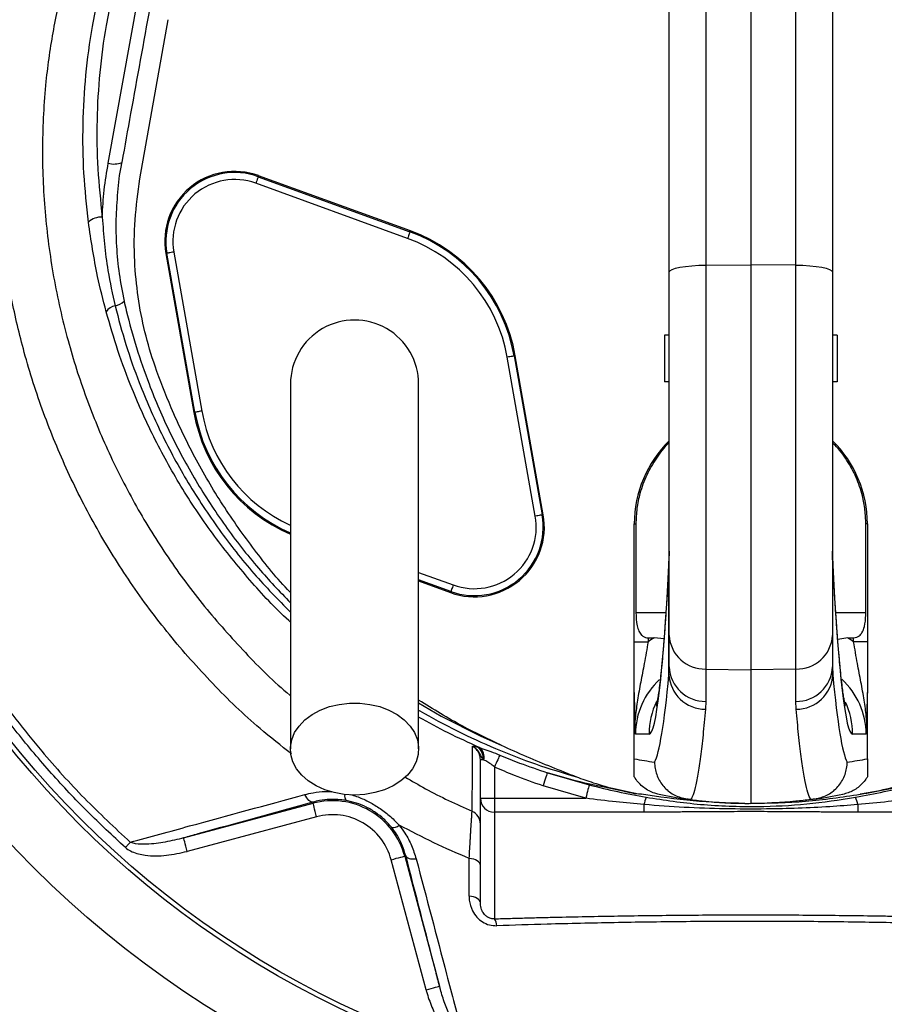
# Model space of a CAD drawing. Header units: millimetres. Extents: x 11 to 919, y 10 to 1899.
# Tile 16 of 23: x 243 to 428, y 1252 to 1463. Entities that reach past the tile are written whole.
import ezdxf

# ---------------------------------------------------------------- set-up
doc = ezdxf.new("R2010")
doc.units = ezdxf.units.MM

msp = doc.modelspace()

# ---------------------------------------------------------------- linework, layer by layer
at = {"color": 7, "linetype": 'Continuous', "lineweight": 25}
for p, q in [((399.71, 1581.19), (399.71, 1410.21)), ((390.07, 1519.33), (390.07, 1410.18)), ((409.35, 1410.18), (409.35, 1519.33)), ((382.21, 1408.67), (382.21, 1513.85)), ((417.21, 1513.85), (417.21, 1408.67)), ((261.88, 1432.07), (268.93, 1471.13)), ((268.69, 1428.71), (274.71, 1462.85)), ((294.05, 1429.16), (294.13, 1429.38)), ((294.05, 1429.16), (326.6, 1417.31)), ((326.68, 1417.54), (294.13, 1429.38)), ((326.09, 1415.9), (293.53, 1427.75)), ((326.6, 1417.31), (326.68, 1417.54)), ((274.46, 1412.72), (274.23, 1412.68)), ((274.23, 1412.68), (280.24, 1378.57)), ((280.47, 1378.61), (274.46, 1412.72)), ((275.94, 1412.98), (281.95, 1378.87)), ((390.07, 1410.18), (399.71, 1410.21)), ((390.07, 1410.18), (390.07, 1323.5)), ((399.71, 1410.21), (399.71, 1323.35)), ((409.35, 1410.18), (399.71, 1410.21)), ((409.35, 1323.5), (409.35, 1410.18)), ((382.21, 1330.68), (382.21, 1408.67)), ((417.21, 1408.67), (417.21, 1330.68)), ((381.21, 1395.15), (381.21, 1385.15)), ((382.21, 1395.15), (381.21, 1395.15)), ((418.21, 1395.15), (417.21, 1395.15)), ((418.21, 1395.15), (418.21, 1385.15)), ((348.95, 1390.68), (349.18, 1390.72)), ((348.95, 1390.68), (354.96, 1356.57)), ((355.19, 1356.61), (349.18, 1390.72)), ((353.48, 1356.31), (347.47, 1390.42)), ((382.21, 1385.15), (381.21, 1385.15)), ((418.21, 1385.15), (417.21, 1385.15)), ((280.47, 1378.61), (280.24, 1378.57)), ((354.96, 1356.57), (355.19, 1356.61)), ((374.71, 1354.64), (375.05, 1354.64)), ((374.71, 1329.35), (374.71, 1354.64)), ((375.05, 1354.64), (375.05, 1335.65)), ((424.71, 1354.64), (424.37, 1354.64)), ((424.37, 1335.65), (424.37, 1354.64)), ((424.71, 1354.64), (424.71, 1329.35)), ((382.2, 1348.76), (382.15, 1346.66)), ((382.14, 1322.29), (382.14, 1345.81)), ((417.28, 1322.29), (417.28, 1345.81)), ((328.46, 1342.4), (335.29, 1339.91)), ((335.37, 1340.13), (335.29, 1339.91)), ((374.71, 1329.35), (377.66, 1329.35)), ((377.66, 1330.2), (377.66, 1329.35)), ((381.09, 1329.96), (378.94, 1330.16)), ((382.21, 1323.94), (382.21, 1330.68)), ((417.21, 1330.68), (417.21, 1323.94)), ((420.48, 1330.16), (418.34, 1329.86)), ((421.76, 1329.35), (421.76, 1330.2)), ((424.71, 1329.35), (421.76, 1329.35)), ((382.14, 1322.29), (382.21, 1323.94)), ((390.07, 1323.5), (399.71, 1323.35)), ((390.07, 1323.5), (390.07, 1316.57)), ((409.35, 1323.5), (399.71, 1323.35)), ((399.71, 1323.35), (399.71, 1294.65)), ((409.35, 1316.57), (409.35, 1323.5)), ((417.21, 1323.94), (417.28, 1322.29)), ((374.71, 1304.23), (374.71, 1318.33)), ((390.07, 1316.57), (389.99, 1314.86)), ((409.42, 1314.86), (409.35, 1316.57)), ((424.71, 1304.23), (424.71, 1318.33)), ((377.88, 1309.54), (374.98, 1309.49)), ((424.44, 1309.49), (421.54, 1309.54)), ((341.05, 1306.78), (341.47, 1306.67)), ((341.71, 1295.75), (341.71, 1304.08)), ((341.71, 1304.08), (342.26, 1304.08)), ((342.47, 1303.97), (342.26, 1304.08)), ((344.71, 1302.49), (344.71, 1295.75)), ((356.06, 1301.25), (365.03, 1298.63)), ((364.3, 1295.75), (355.13, 1298.43)), ((341.71, 1295.75), (344.71, 1295.75)), ((341.71, 1273.32), (341.71, 1295.75)), ((344.71, 1295.75), (344.71, 1292.78)), ((344.71, 1295.75), (364.3, 1295.75)), ((423.22, 1296.63), (423.17, 1296.62)), ((278.05, 1287.26), (305.8, 1294.7)), ((305.74, 1294.93), (305.8, 1294.7)), ((376.79, 1294.4), (376.79, 1292.78)), ((396.22, 1294.71), (399.71, 1294.65)), ((398.43, 1294.65), (399.36, 1294.65)), ((403.2, 1294.71), (399.71, 1294.65)), ((422.63, 1294.4), (422.63, 1292.78)), ((306.58, 1291.8), (278.82, 1284.36)), ((376.79, 1292.78), (344.71, 1292.78)), ((344.71, 1292.78), (344.71, 1269.89)), ((454.71, 1292.78), (422.63, 1292.78)), ((325.7, 1283.41), (325.46, 1283.35)), ((325.46, 1283.35), (332.95, 1255.42)), ((330.05, 1254.64), (322.57, 1282.57))]:
    msp.add_line(p, q, dxfattribs=at)
at = {"color": 1, "linetype": 'Continuous', "lineweight": 25}
for p, q in [((382.14, 1345.81), (382.15, 1346.65)), ((417.27, 1346.67), (417.28, 1345.81)), ((328.46, 1344.24), (335.88, 1341.54)), ((335.37, 1340.13), (328.46, 1342.65)), ((375.05, 1335.65), (381.5, 1335.65)), ((417.92, 1335.65), (424.37, 1335.65))]:
    msp.add_line(p, q, dxfattribs=at)
at = {"color": 7, "linetype": 'Continuous', "lineweight": 25, "flags": 128}
for points in [[(294.05, 1429.16), (294.04, 1429.13), (294.01, 1429.05), (293.96, 1428.92), (293.89, 1428.74), (293.82, 1428.53), (293.73, 1428.29), (293.63, 1428.02), (293.53, 1427.75)], [(326.6, 1417.31), (326.59, 1417.28), (326.56, 1417.2), (326.51, 1417.07), (326.45, 1416.89), (326.37, 1416.68), (326.28, 1416.44), (326.19, 1416.18), (326.09, 1415.9)], [(275.94, 1412.98), (275.65, 1412.93), (275.38, 1412.89), (275.12, 1412.84), (274.9, 1412.8), (274.72, 1412.77), (274.58, 1412.75), (274.49, 1412.73), (274.46, 1412.72)], [(382.21, 1408.67), (382.36, 1408.96), (382.8, 1409.24), (383.53, 1409.5), (384.5, 1409.72), (385.69, 1409.91), (387.05, 1410.05), (388.53, 1410.14), (390.07, 1410.18)], [(409.35, 1410.18), (410.89, 1410.14), (412.37, 1410.05), (413.73, 1409.91), (414.92, 1409.72), (415.89, 1409.5), (416.61, 1409.24), (417.06, 1408.96), (417.21, 1408.67)], [(348.95, 1390.68), (348.91, 1390.68), (348.83, 1390.66), (348.69, 1390.64), (348.5, 1390.6), (348.28, 1390.57), (348.03, 1390.52), (347.75, 1390.47), (347.47, 1390.42)], [(281.95, 1378.87), (281.67, 1378.82), (281.39, 1378.77), (281.14, 1378.73), (280.92, 1378.69), (280.73, 1378.65), (280.59, 1378.63), (280.51, 1378.62), (280.47, 1378.61)], [(354.96, 1356.57), (354.93, 1356.56), (354.84, 1356.55), (354.7, 1356.52), (354.52, 1356.49), (354.3, 1356.45), (354.04, 1356.41), (353.77, 1356.36), (353.48, 1356.31)], [(335.88, 1341.54), (335.79, 1341.27), (335.69, 1341.01), (335.6, 1340.76), (335.52, 1340.55), (335.46, 1340.38), (335.41, 1340.24), (335.38, 1340.16), (335.37, 1340.13)], [(314.71, 1296.46), (312.5, 1296.59), (310.36, 1296.97), (308.32, 1297.6), (306.45, 1298.44), (304.79, 1299.5), (303.39, 1300.73), (302.29, 1302.11), (301.5, 1303.59), (301.06, 1305.15), (300.97, 1306.74), (301.24, 1308.31), (301.85, 1309.84), (302.8, 1311.27), (304.06, 1312.58), (305.59, 1313.73), (307.36, 1314.68), (309.32, 1315.42), (311.42, 1315.92), (313.6, 1316.18), (315.82, 1316.18), (318, 1315.92), (320.1, 1315.42), (322.06, 1314.68), (323.83, 1313.73), (325.36, 1312.58), (326.62, 1311.27), (327.57, 1309.84), (328.18, 1308.31), (328.45, 1306.74), (328.36, 1305.15), (327.92, 1303.59), (327.13, 1302.11), (326.03, 1300.73), (324.63, 1299.5), (322.97, 1298.44), (321.1, 1297.6), (319.06, 1296.97), (316.91, 1296.59), (314.71, 1296.46)], [(345.87, 1305.03), (345.79, 1304.86), (345.68, 1304.63), (345.56, 1304.35), (345.41, 1304.03), (345.25, 1303.68), (345.08, 1303.3), (344.89, 1302.9), (344.71, 1302.49)], [(356.06, 1301.25), (356.02, 1301.13), (355.95, 1300.93), (355.86, 1300.65), (355.74, 1300.29), (355.61, 1299.88), (355.46, 1299.43), (355.29, 1298.94), (355.13, 1298.43)], [(365.03, 1298.63), (365, 1298.51), (364.95, 1298.3), (364.87, 1298.01), (364.78, 1297.65), (364.67, 1297.23), (364.56, 1296.77), (364.43, 1296.27), (364.3, 1295.75)], [(305.74, 1294.93), (305.54, 1294.92), (305.33, 1294.98), (305.11, 1295.11), (304.89, 1295.29), (304.67, 1295.54), (304.46, 1295.83), (304.25, 1296.18), (304.07, 1296.56)], [(306.58, 1291.8), (306.43, 1292.36), (306.29, 1292.9), (306.15, 1293.4), (306.04, 1293.83), (305.94, 1294.19), (305.87, 1294.46), (305.82, 1294.63), (305.8, 1294.7)], [(278.82, 1284.36), (278.67, 1284.92), (278.53, 1285.46), (278.4, 1285.96), (278.28, 1286.39), (278.18, 1286.76), (278.11, 1287.03), (278.06, 1287.2), (278.05, 1287.26)], [(265.56, 1285.18), (265.7, 1285.33), (265.84, 1285.48), (265.97, 1285.63), (266.1, 1285.78), (266.23, 1285.92), (266.36, 1286.06), (266.48, 1286.2), (266.6, 1286.33)], [(322.57, 1282.57), (323.13, 1282.72), (323.66, 1282.87), (324.16, 1283), (324.6, 1283.12), (324.96, 1283.21), (325.23, 1283.29), (325.4, 1283.33), (325.46, 1283.35)], [(325.7, 1283.41), (325.79, 1283.24), (325.94, 1283.09), (326.16, 1282.96), (326.43, 1282.86), (326.74, 1282.79), (327.1, 1282.76), (327.5, 1282.75), (327.92, 1282.78)], [(341.71, 1281.4), (341.67, 1281.65), (341.53, 1281.9), (341.32, 1282.13), (341.03, 1282.34), (340.67, 1282.52), (340.26, 1282.67), (339.79, 1282.78), (339.3, 1282.85)], [(341.71, 1273.32), (341.66, 1273.58), (341.53, 1273.82), (341.32, 1274.06), (341.02, 1274.27), (340.66, 1274.45), (340.24, 1274.6), (339.77, 1274.71), (339.27, 1274.78)], [(330.05, 1254.64), (330.61, 1254.79), (331.15, 1254.94), (331.64, 1255.07), (332.08, 1255.19), (332.44, 1255.28), (332.71, 1255.36), (332.88, 1255.4), (332.95, 1255.42)]]:
    msp.add_lwpolyline(points, dxfattribs=at)
at = {"color": 1, "linetype": 'Continuous', "lineweight": 25, "flags": 128}
msp.add_lwpolyline([(328.46, 1316.24), (333.32, 1313.37), (341.83, 1309.07), (346.12, 1307.16), (346.12, 1307.16), (346.12, 1307.16)], dxfattribs=at)
at = {"color": 7, "linetype": 'Continuous', "lineweight": 25}
for radius in [258.01, 217.51, 204, 203]:
    msp.add_circle((399.71, 1434.65), radius, dxfattribs=at)
for centre, radius, start, end in [((263.12, 1436.08), 4.2, 252.7412, 293.3949), ((289, 1415.29), 15, 70, 190), ((289, 1415.29), 14.76, 70, 190), ((289, 1415.29), 13.26, 70, 190), ((260.46, 1416.28), 4.22, 88.1465, 132.2382), ((314.71, 1384.65), 33.26, 10, 70), ((314.71, 1384.65), 34.76, 10, 70), ((314.71, 1384.65), 35, 10, 70), ((263.84, 1398.58), 2.89, 99.8924, 146.4102), ((262.81, 1404.73), 3.34, 279.2301, 317.4532), ((314.71, 1384.65), 13.75, 0, 180.042), ((314.71, 1384.65), 35, 190, 246.8454), ((399.71, 1354.64), 25, 134.427, 180), ((399.71, 1354.64), 25, 360, 45.573), ((340.42, 1354), 15, 250, 10), ((340.42, 1354), 14.76, 250, 10), ((340.42, 1354), 13.26, 250, 10), ((389.8, 1331.1), 7.61, 183.19, 271.9985), ((409.61, 1331.1), 7.61, 268.0015, 356.81), ((389.9, 1324.26), 7.7, 182.3569, 271.2769), ((409.52, 1324.26), 7.7, 268.7231, 357.6431), ((389.97, 1322.71), 7.84, 183.0608, 270.1554), ((409.45, 1322.71), 7.84, 269.8446, 356.9392), ((339.49, 1304.46), 2.8, 352.1795, 55.9831), ((339.82, 1304.52), 2.71, 348.1796, 52.4466), ((391.71, 1394.65), 92, 259.348, 262.0914), ((407.7, 1394.65), 92, 277.9086, 280.652), ((344.69, 1295.77), 2.99, 180.2816, 270.2785), ((382.86, 1293.42), 6.15, 155.4644, 170.8143), ((399.71, 1394.65), 100, 258.6414, 262.0983), ((399.71, 1394.65), 100, 277.9017, 281.3586), ((416.56, 1293.42), 6.15, 9.1857, 24.5356), ((309.96, 1279.19), 16.05, 15, 105), ((309.96, 1279.19), 13.05, 15, 105), ((338.71, 1290.21), 3, 0.0165, 66.2888), ((322.94, 1291.38), 1.92, 261.8751, 313.5603), ((342.54, 1268.34), 2.66, 1.4482, 35.5795)]:
    msp.add_arc(centre, radius, start, end, dxfattribs=at)
at = {"color": 1, "linetype": 'Continuous', "lineweight": 25}
for centre, radius, start, end in [((314.71, 1384.65), 34.76, 190, 246.5906), ((314.71, 1384.65), 33.26, 190, 245.4651), ((393.89, 1309.54), 16.01, 154.1364, 180.0022), ((405.53, 1309.54), 16.01, 359.9976, 25.4089), ((314.25, 1296.28), 1.67, 169.6615, 217.2715)]:
    msp.add_arc(centre, radius, start, end, dxfattribs=at)
at = {"color": 7, "linetype": 'Continuous', "lineweight": 25}
for centre, major_axis, ratio, start_param, end_param in [((377.88, 1505.65), (0, 196.1), 0.0375, 3.142247, 3.759563), ((421.54, 1505.65), (0, 196.1), 0.0375, 2.523622, 3.140938), ((858.03, 1335.65), (572.9, 0), 0.017455, 3.717878, 3.721986), ((391.15, 1309.49), (24.03, 0.32), 0.998643, 2.090548, 2.153928), ((-58.61, 1335.65), (572.9, 0), 0.017455, 5.702792, 5.7069), ((408.26, 1309.49), (24.03, -0.32), 0.998643, 0.987665, 1.051045), ((391.01, 1309.49), (16.04, 0.22), 0.997617, 2.301942, 3.127745), ((378.36, 1574.65), (0, 271.77), 0.0375, 3.210266, 3.521786), ((421.06, 1574.65), (0, 271.77), 0.0375, 2.761399, 3.072919), ((408.4, 1309.49), (16.04, -0.22), 0.997617, 0.013848, 0.844108)]:
    msp.add_ellipse(centre, major_axis=major_axis, ratio=ratio, start_param=start_param, end_param=end_param, dxfattribs=at)
for points, knots in [([(399.4, 1897.09), (378.93, 1894.97), (358.56, 1891.48), (328.36, 1884.18), (318.36, 1881.4), (298.51, 1875.16), (288.68, 1871.68), (259.74, 1860.22), (241.1, 1851.19), (205.4, 1830.59), (188.34, 1819.02), (156.04, 1793.46), (140.78, 1779.47), (112.4, 1749.33), (99.27, 1733.19), (75.56, 1699.16), (64.96, 1681.28), (46.51, 1644.27), (38.67, 1625.15), (25.87, 1586.03), (20.9, 1566.01), (13.9, 1525.34), (11.87, 1504.69), (11.25, 1478.69), (11.22, 1473.48), (11.37, 1463.06), (11.57, 1457.87), (12.47, 1442.35), (13.52, 1432.08), (17.94, 1401.55), (22.6, 1381.59), (41.39, 1323.5), (60.33, 1287.16), (97.53, 1238.34), (111.37, 1223.04), (141.49, 1194.92), (157.79, 1182.13), (175.05, 1170.84)], [0, 0, 0, 0, 0.0625, 0.0625, 0.09375, 0.09375, 0.125, 0.125, 0.1875, 0.1875, 0.25, 0.25, 0.3125, 0.3125, 0.375, 0.375, 0.4375, 0.4375, 0.5, 0.5, 0.5625, 0.5625, 0.625, 0.625, 0.640625, 0.640625, 0.65625, 0.65625, 0.6875, 0.6875, 0.75, 0.75, 0.875, 0.875, 0.9375, 0.9375, 1, 1, 1, 1]), ([(399.45, 1896.57), (391.35, 1895.6), (376.73, 1893.87), (355.77, 1890.05), (336.52, 1885.77), (317.46, 1880.64), (298.66, 1874.69), (281.21, 1868.29), (265.08, 1861.59), (250.25, 1854.74), (235.69, 1847.32), (221.42, 1839.34), (207.47, 1830.83), (193.86, 1821.78), (180.62, 1812.21), (167.75, 1802.14), (153.46, 1790.03), (138.02, 1775.64), (121.74, 1758.7), (106.43, 1740.9), (92.14, 1722.29), (78.92, 1702.94), (66.79, 1682.88), (55.79, 1662.19), (45.94, 1640.92), (37.29, 1619.14), (29.86, 1596.91), (23.67, 1574.3), (19.15, 1553.32), (15.98, 1534.09), (13.66, 1515.23), (12.09, 1494.78), (11.56, 1472.8), (12.26, 1451.46), (14.15, 1430.84), (17.09, 1410.99), (21.11, 1391.34), (26.22, 1371.95), (32.4, 1352.86), (39.6, 1334.18), (47.81, 1315.97), (57, 1298.27), (67.15, 1281.11), (78.25, 1264.54), (90.24, 1248.62), (102.9, 1233.58), (116.17, 1219.45), (129.96, 1206.22), (144.45, 1193.74), (159.52, 1181.98), (170.07, 1174.84), (175.34, 1171.28)], [0, 0, 0, 0, 0.024767, 0.044709, 0.06468, 0.084659, 0.104626, 0.124565, 0.141104, 0.15765, 0.174189, 0.190729, 0.207274, 0.223813, 0.240353, 0.256899, 0.273438, 0.297207, 0.320995, 0.344764, 0.368476, 0.392207, 0.415919, 0.439631, 0.46336, 0.487071, 0.510784, 0.534514, 0.558227, 0.575955, 0.593683, 0.615937, 0.638205, 0.660453, 0.680747, 0.701057, 0.721351, 0.741645, 0.761954, 0.782248, 0.80242, 0.822607, 0.842779, 0.862951, 0.883137, 0.903309, 0.922621, 0.941974, 0.961339, 0.98069, 1, 1, 1, 1]), ([(366.75, 1114.97), (360.71, 1115.17), (348.6, 1115.56), (330.5, 1117.32), (312.5, 1119.93), (294.67, 1123.45), (276.42, 1128.03), (257.8, 1133.8), (238.9, 1140.85), (220.39, 1148.95), (202.36, 1158.06), (184.89, 1168.14), (168.01, 1179.18), (151.78, 1191.19), (136.22, 1204.14), (121.39, 1217.97), (107.34, 1232.6), (94.15, 1247.96), (81.87, 1264), (70.53, 1280.72), (60.16, 1298.07), (50.76, 1316.01), (42.38, 1334.44), (35.05, 1353.28), (28.81, 1372.44), (23.71, 1391.89), (19.74, 1411.59), (16.84, 1431.51), (15.04, 1451.57), (14.3, 1471.66), (14.63, 1491.88), (16.02, 1512.2), (18.4, 1532.6), (21.78, 1552.88), (26.13, 1572.98), (31.44, 1592.82), (38.03, 1613.33), (46.08, 1634.45), (55.74, 1656.06), (66.62, 1677.12), (78.64, 1697.56), (91.77, 1717.25), (105.96, 1736.15), (121.21, 1754.18), (137.47, 1771.36), (154.69, 1787.63), (172.78, 1802.91), (191.67, 1817.15), (211.23, 1830.22), (231.4, 1842.11), (252.11, 1852.82), (272.91, 1862.16), (293.69, 1870.19), (314.37, 1877), (335.39, 1882.8), (356.66, 1887.57), (378.11, 1891.4), (392.51, 1893.1), (399.71, 1893.95)], [0, 0, 0, 0, 0.015344, 0.030717, 0.046101, 0.061474, 0.076817, 0.093822, 0.11088, 0.127964, 0.145049, 0.162107, 0.179112, 0.19618, 0.213301, 0.230451, 0.247601, 0.264725, 0.281794, 0.298835, 0.31593, 0.333053, 0.350177, 0.367273, 0.384315, 0.401262, 0.418258, 0.435282, 0.452311, 0.469316, 0.486269, 0.503595, 0.520961, 0.538349, 0.555737, 0.573103, 0.590429, 0.610383, 0.630401, 0.65045, 0.6705, 0.690517, 0.710471, 0.730408, 0.750408, 0.77044, 0.790471, 0.81047, 0.830407, 0.850115, 0.869838, 0.889546, 0.907917, 0.926329, 0.944765, 0.963204, 0.981624, 1, 1, 1, 1]), ([(390.26, 1127.36), (383.67, 1126.94), (370.51, 1126.11), (350.75, 1126.33), (331.08, 1127.61), (311.52, 1130.06), (292.11, 1133.65), (272.89, 1138.39), (253.88, 1144.27), (234.86, 1151.39), (215.89, 1159.78), (197.1, 1169.47), (178.87, 1180.31), (161.31, 1192.26), (144.49, 1205.29), (129.11, 1218.77), (115.12, 1232.52), (102.45, 1246.37), (90.56, 1260.85), (79.49, 1275.91), (69.33, 1291.42), (60.09, 1307.33), (51.74, 1323.59), (44.25, 1340.29), (37.59, 1357.49), (31.79, 1375.18), (26.88, 1393.34), (22.93, 1411.8), (19.96, 1430.52), (17.99, 1449.48), (17.04, 1468.61), (17.12, 1488.53), (18.18, 1509.14), (20.37, 1530.34), (23.62, 1551.36), (27.94, 1572.15), (33.31, 1592.69), (39.72, 1612.93), (47.17, 1632.83), (55.78, 1652.68), (65.59, 1672.4), (76.63, 1691.89), (88.7, 1710.78), (101.78, 1729.01), (115.83, 1746.51), (130.56, 1762.96), (145.86, 1778.37), (161.65, 1792.72), (178.13, 1806.24), (195.26, 1818.88), (213.02, 1830.64), (231.38, 1841.5), (250.29, 1851.43), (270.04, 1860.55), (290.62, 1868.78), (311.96, 1876), (333.62, 1882.15), (355.49, 1887.21), (377.52, 1891.26), (392.32, 1893.04), (399.71, 1893.93)], [0, 0, 0, 0, 0.016615, 0.033169, 0.049689, 0.066203, 0.08274, 0.099329, 0.115998, 0.132758, 0.150404, 0.168121, 0.185887, 0.203686, 0.221503, 0.239323, 0.255064, 0.270782, 0.286466, 0.302105, 0.317705, 0.333004, 0.348298, 0.3636, 0.378925, 0.394602, 0.410328, 0.426113, 0.441967, 0.4579, 0.473926, 0.490013, 0.507879, 0.525699, 0.543481, 0.561236, 0.578977, 0.596719, 0.614481, 0.632279, 0.650967, 0.669688, 0.68843, 0.707181, 0.725932, 0.744671, 0.762535, 0.780367, 0.798171, 0.815963, 0.83376, 0.851579, 0.869432, 0.88733, 0.906138, 0.925006, 0.943834, 0.962602, 0.981321, 1, 1, 1, 1]), ([(257.62, 1419.41), (257.25, 1422.9), (256.51, 1429.89), (256.37, 1440.44), (256.96, 1450.97), (258.43, 1462), (260.98, 1473.44), (264.68, 1485.2), (269.24, 1496.68), (273.89, 1506.49), (279.1, 1516.26), (284.89, 1525.98), (289.94, 1533.09), (292.47, 1536.64)], [0, 0, 0, 0, 0.084242, 0.168702, 0.253149, 0.337371, 0.435494, 0.533908, 0.632445, 0.730738, 0.792862, 0.896433, 1, 1, 1, 1]), ([(294.83, 1535.59), (293.2, 1533.34), (289.95, 1528.82), (285.43, 1521.79), (281.18, 1514.58), (276.66, 1506.12), (272.03, 1496.36), (267.53, 1485.15), (263.88, 1473.56), (261.38, 1462.28), (259.94, 1451.5), (259.35, 1441.23), (259.49, 1430.87), (260.22, 1423.96), (260.59, 1420.5)], [0, 0, 0, 0, 0.067317, 0.134635, 0.202407, 0.27018, 0.367566, 0.464934, 0.564271, 0.66359, 0.746802, 0.830016, 0.915007, 1, 1, 1, 1]), ([(271.85, 1471.29), (271.51, 1469.39), (269.78, 1459.87), (267.42, 1446.85), (265.42, 1435.73), (264.79, 1432.23)], [0, 0, 0, 0, 0.146241, 0.731194, 1, 1, 1, 1]), ([(260.59, 1420.5), (260.7, 1422.44), (260.91, 1426.32), (261.55, 1430.15), (261.88, 1432.07)], [0, 0, 0, 0, 0.498663, 1, 1, 1, 1]), ([(264.67, 1431.55), (264.67, 1431.55), (264.18, 1429.61), (263.86, 1425.83), (263.44, 1420.02), (263.58, 1414.17), (264.14, 1408.3), (264.9, 1404.41), (265.28, 1402.46)], [0, 0, 0, 0, 0.000002, 0.197863, 0.396071, 0.594281, 0.797136, 1, 1, 1, 1]), ([(264.79, 1432.23), (264.73, 1432.01), (264.67, 1431.79), (264.67, 1431.55), (264.67, 1431.55)], [0, 0, 0, 0, 0.999917, 1, 1, 1, 1]), ([(300.96, 1339.95), (300.92, 1339.99), (298.11, 1342.81), (293.18, 1349.05), (286.3, 1358.65), (280.33, 1368.87), (275.56, 1378.85), (272.02, 1387.85), (269.63, 1395.81), (268.18, 1403.36), (267.41, 1411.42), (267.43, 1419.92), (268.27, 1425.78), (268.69, 1428.71)], [0, 0, 0, 0, 0.001654, 0.122264, 0.243305, 0.364347, 0.484958, 0.582576, 0.661098, 0.739803, 0.818326, 0.909163, 1, 1, 1, 1]), ([(260.59, 1420.5), (260.89, 1416.65), (261.38, 1410.23), (262.79, 1403.94), (263.35, 1401.43)], [0, 0, 0, 0, 0.599444, 1, 1, 1, 1]), ([(261.44, 1400.18), (260.79, 1402.7), (259.17, 1409.04), (258.2, 1415.51), (257.62, 1419.41)], [0, 0, 0, 0, 0.39825, 1, 1, 1, 1]), ([(265.28, 1402.46), (265.42, 1401.79), (265.57, 1401.12), (265.75, 1400.42), (265.75, 1400.42)], [0, 0, 0, 0, 0.999972, 1, 1, 1, 1]), ([(265.56, 1285.18), (262.82, 1287.73), (257.32, 1292.83), (249.6, 1301.08), (242.29, 1309.76), (235.15, 1319.31), (228.3, 1329.74), (221.84, 1341.11), (216.09, 1352.95), (210.97, 1365.61), (206.52, 1379.01), (204.32, 1388.46), (203.21, 1393.19)], [0, 0, 0, 0, 0.088677, 0.177354, 0.267166, 0.356979, 0.459493, 0.562007, 0.666289, 0.770572, 0.884985, 1, 1, 1, 1]), ([(204.71, 1393.51), (205.8, 1388.82), (207.99, 1379.44), (212.39, 1366.18), (217.45, 1353.68), (223.13, 1341.96), (229.56, 1330.63), (235.94, 1320.91), (242.01, 1312.69), (248.58, 1304.59), (256.63, 1295.64), (263.28, 1289.44), (266.6, 1286.33)], [0, 0, 0, 0, 0.114719, 0.229438, 0.332727, 0.436237, 0.539746, 0.643035, 0.713194, 0.783353, 0.891677, 1, 1, 1, 1]), ([(300.96, 1384.65), (300.96, 1384.45), (300.96, 1384.03), (300.96, 1383.3), (300.96, 1382.35), (300.96, 1381.12), (300.96, 1379.55), (300.96, 1377.61), (300.96, 1375.02), (300.96, 1371.4), (300.96, 1366.57), (300.96, 1360.47), (300.96, 1353.36), (300.96, 1345.33), (300.96, 1336.49), (300.96, 1326.96), (300.96, 1316.84), (300.96, 1309.88), (300.96, 1306.34)], [0, 0, 0, 0, 0.045521, 0.094717, 0.147611, 0.204276, 0.251456, 0.300858, 0.352419, 0.406213, 0.470225, 0.53729, 0.607172, 0.679907, 0.755587, 0.834151, 0.915609, 1, 1, 1, 1]), ([(328.46, 1306.34), (328.46, 1309.68), (328.46, 1316.31), (328.46, 1326.06), (328.46, 1335.45), (328.46, 1344.36), (328.46, 1352.65), (328.46, 1360.17), (328.46, 1366.5), (328.46, 1371.6), (328.46, 1375.45), (328.46, 1378.31), (328.46, 1380.63), (328.46, 1382.38), (328.46, 1383.66), (328.46, 1384.32), (328.46, 1384.65)], [0, 0, 0, 0, 0.079644, 0.158009, 0.235124, 0.311014, 0.385614, 0.459005, 0.531252, 0.593311, 0.65426, 0.7143, 0.773508, 0.85087, 0.926319, 1, 1, 1, 1]), ([(382.21, 1372.08), (382.17, 1372.04), (381.08, 1371.1), (379.38, 1368.78), (377.25, 1365.18), (375.92, 1361.5), (375.18, 1357.96), (375.09, 1355.75), (375.05, 1354.64)], [0, 0, 0, 0, 0.007655, 0.224007, 0.44039, 0.656772, 0.828385, 1, 1, 1, 1]), ([(424.37, 1354.64), (424.33, 1355.65), (424.26, 1357.67), (423.62, 1361.04), (422.4, 1364.66), (420.36, 1368.32), (418.59, 1370.8), (417.38, 1371.88), (417.21, 1372.03)], [0, 0, 0, 0, 0.157023, 0.314048, 0.531146, 0.74824, 0.965314, 1, 1, 1, 1]), ([(417.28, 1346.67), (417.27, 1346.77), (417.22, 1347.41), (417.22, 1348.15), (417.22, 1348.77)], [0, 0, 0, 0, 0.164131, 1, 1, 1, 1]), ([(382.15, 1346.65), (382.11, 1345.87), (381.99, 1343.63), (381.79, 1340.12), (381.54, 1336.24), (381.29, 1332.65), (381.04, 1329.36), (380.79, 1326.38), (380.55, 1323.74), (380.3, 1321.43), (380.07, 1319.48), (379.86, 1317.95), (379.68, 1316.83), (379.55, 1316.1), (379.45, 1315.66), (379.44, 1315.6), (379.43, 1315.58)], [0, 0, 0, 0, 0.044392, 0.127805, 0.210995, 0.293854, 0.376276, 0.458114, 0.539156, 0.619095, 0.697485, 0.773674, 0.838778, 0.898959, 0.95326, 1, 1, 1, 1]), ([(419.98, 1315.6), (419.98, 1315.59), (419.99, 1315.56), (419.94, 1315.78), (419.84, 1316.25), (419.7, 1317.06), (419.52, 1318.2), (419.32, 1319.7), (419.1, 1321.56), (418.87, 1323.78), (418.63, 1326.35), (418.38, 1329.24), (418.14, 1332.46), (417.89, 1335.99), (417.65, 1339.83), (417.44, 1343.4), (417.32, 1345.76), (417.27, 1346.65)], [0, 0, 0, 0, 0.014673, 0.06213, 0.115897, 0.175827, 0.241321, 0.311475, 0.385292, 0.461864, 0.540453, 0.620504, 0.701616, 0.783503, 0.865963, 0.948854, 1, 1, 1, 1]), ([(375.05, 1335.65), (375.08, 1334.66), (375.13, 1333.24), (375.63, 1331.65), (376.17, 1330.84), (376.78, 1330.39), (377.28, 1330.22), (377.57, 1330.2), (377.66, 1330.2)], [0, 0, 0, 0, 0.425164, 0.613978, 0.770772, 0.874046, 0.960868, 1, 1, 1, 1]), ([(421.76, 1330.2), (421.98, 1330.23), (422.43, 1330.28), (423.06, 1330.67), (423.68, 1331.41), (424.21, 1332.88), (424.36, 1334.41), (424.37, 1335.44), (424.37, 1335.65)], [0, 0, 0, 0, 0.096994, 0.193381, 0.330472, 0.548887, 0.911426, 1, 1, 1, 1]), ([(374.71, 1318.33), (374.71, 1319.21), (374.71, 1320.98), (374.71, 1323.74), (374.71, 1326.54), (374.71, 1328.41), (374.71, 1329.35)], [0, 0, 0, 0, 0.258765, 0.520529, 0.757628, 1, 1, 1, 1]), ([(377.66, 1329.35), (377.53, 1328.57), (377.28, 1327), (376.75, 1324.09), (376.07, 1320.68), (375.39, 1316.93), (375.03, 1314.23), (374.92, 1312.78), (374.9, 1312.54)], [0, 0, 0, 0, 0.132116, 0.264419, 0.502353, 0.740757, 0.95728, 1, 1, 1, 1]), ([(424.52, 1312.54), (424.5, 1312.78), (424.39, 1314.23), (424.03, 1316.93), (423.34, 1320.68), (422.67, 1324.09), (422.14, 1327), (421.89, 1328.57), (421.76, 1329.35)], [0, 0, 0, 0, 0.04272, 0.259243, 0.497647, 0.735581, 0.867884, 1, 1, 1, 1]), ([(424.71, 1329.35), (424.71, 1328.43), (424.71, 1326.56), (424.71, 1323.77), (424.71, 1321), (424.71, 1319.23), (424.71, 1318.33)], [0, 0, 0, 0, 0.236816, 0.479471, 0.737949, 1, 1, 1, 1]), ([(346.12, 1307.16), (343.37, 1308.46), (337.3, 1311.34), (331.58, 1314.89), (328.46, 1316.83)], [0, 0, 0, 0, 0.453067, 1, 1, 1, 1]), ([(374.9, 1312.54), (374.88, 1313.35), (374.83, 1314.98), (374.77, 1316.8), (374.73, 1317.97), (374.72, 1318.36), (374.72, 1318.44), (374.71, 1318.46), (374.71, 1318.46), (374.71, 1318.46), (374.71, 1318.45), (374.71, 1318.43), (374.71, 1318.39), (374.71, 1318.36), (374.71, 1318.33)], [0, 0, 0, 0, 0.380079, 0.760767, 0.91724, 0.960159, 0.967533, 0.975562, 0.978842, 0.98215, 0.984612, 0.98706, 0.991361, 1, 1, 1, 1]), ([(424.71, 1318.33), (424.71, 1318.36), (424.71, 1318.39), (424.71, 1318.43), (424.71, 1318.45), (424.71, 1318.46), (424.71, 1318.46), (424.7, 1318.46), (424.7, 1318.39), (424.68, 1318), (424.63, 1316.26), (424.57, 1314.42), (424.53, 1312.77), (424.52, 1312.54)], [0, 0, 0, 0, 0.008449, 0.011928, 0.015449, 0.017904, 0.020344, 0.024367, 0.03469, 0.075939, 0.239275, 0.891147, 1, 1, 1, 1]), ([(389.99, 1314.86), (389.81, 1312.96), (389.45, 1309.16), (388.89, 1304.57), (388.32, 1300.77), (387.74, 1297.89), (387.26, 1296.24), (386.97, 1295.66), (386.87, 1295.47)], [0, 0, 0, 0, 0.1814423, 0.3631845, 0.5449247, 0.7291046, 0.913283, 1, 1, 1, 1]), ([(412.54, 1295.47), (412.35, 1295.91), (411.96, 1296.78), (411.39, 1299.24), (410.81, 1302.55), (410.24, 1306.81), (409.78, 1311.04), (409.51, 1313.93), (409.42, 1314.86)], [0, 0, 0, 0, 0.181444, 0.363185, 0.544926, 0.729104, 0.913283, 1, 1, 1, 1]), ([(374.98, 1309.49), (374.98, 1309.5), (374.95, 1310.5), (374.92, 1311.52), (374.9, 1312.54)], [0, 0, 0, 0, 0.006842, 1, 1, 1, 1]), ([(424.52, 1312.54), (424.49, 1311.52), (424.47, 1310.5), (424.44, 1309.5), (424.44, 1309.49)], [0, 0, 0, 0, 0.993158, 1, 1, 1, 1]), ([(339.92, 1292.96), (339.93, 1293.39), (339.94, 1294.25), (339.96, 1296.08), (339.98, 1298.32), (339.99, 1301.66), (339.98, 1304.83), (339.98, 1306.89)], [0, 0, 0, 0, 0.171631, 0.343315, 0.514957, 0.686651, 1, 1, 1, 1]), ([(339.98, 1306.89), (339.98, 1306.89), (339.98, 1306.89), (340, 1306.9), (340.07, 1306.92), (340.34, 1306.93), (340.78, 1306.84), (341.05, 1306.78)], [0, 0, 0, 0, 0.005383, 0.026153, 0.109338, 0.443238, 1, 1, 1, 1]), ([(342.26, 1304.08), (342.12, 1304.34), (341.86, 1304.81), (341.45, 1305.64), (340.99, 1306.19), (340.61, 1306.51), (340.42, 1306.64), (340.25, 1306.75), (340.11, 1306.82), (340.02, 1306.87), (339.98, 1306.88), (339.98, 1306.89)], [0, 0, 0, 0, 0.274849, 0.497441, 0.744571, 0.819613, 0.878759, 0.919974, 0.971955, 0.996322, 1, 1, 1, 1]), ([(341.71, 1304.08), (341.68, 1304.43), (341.61, 1305.13), (341.09, 1306.06), (340.48, 1306.62), (340.08, 1306.83), (339.98, 1306.89)], [0, 0, 0, 0, 0.303735, 0.605657, 0.903128, 1, 1, 1, 1]), ([(341.47, 1306.67), (341.72, 1306.58), (342.5, 1306.3), (344, 1305.8), (345.24, 1305.29), (345.87, 1305.03)], [0, 0, 0, 0, 0.1802749, 0.5801021, 1, 1, 1, 1]), ([(346.12, 1307.16), (347.95, 1306.34), (353.29, 1303.93), (358.73, 1301.77), (362.32, 1300.35)], [0, 0, 0, 0, 0.341467, 1, 1, 1, 1]), ([(344.71, 1302.49), (344.39, 1302.76), (343.78, 1303.28), (342.96, 1303.7), (342.59, 1303.9), (342.47, 1303.97)], [0, 0, 0, 0, 0.423287, 0.812698, 1, 1, 1, 1]), ([(345.87, 1305.03), (347.28, 1304.45), (350.62, 1303.06), (354.06, 1301.92), (356.06, 1301.25)], [0, 0, 0, 0, 0.420026, 1, 1, 1, 1]), ([(374.71, 1300.36), (374.71, 1300.41), (374.71, 1300.65), (374.71, 1301.05), (374.71, 1301.63), (374.71, 1302.09), (374.71, 1302.47), (374.71, 1302.8), (374.71, 1303.07), (374.71, 1303.3), (374.71, 1303.49), (374.71, 1303.67), (374.71, 1303.84), (374.71, 1304), (374.71, 1304.12), (374.71, 1304.2), (374.71, 1304.23)], [0, 0, 0, 0, 0.082596, 0.412987, 0.60447, 0.732978, 0.819335, 0.877481, 0.916749, 0.943385, 0.961575, 0.97413, 0.987097, 0.992368, 0.996869, 1, 1, 1, 1]), ([(424.71, 1304.23), (424.71, 1304.19), (424.71, 1304.1), (424.71, 1303.95), (424.71, 1303.6), (424.71, 1303.17), (424.71, 1302.71), (424.71, 1302.01), (424.71, 1301.23), (424.71, 1300.73), (424.71, 1300.45), (424.71, 1300.36)], [0, 0, 0, 0, 0.003828, 0.008719, 0.017847, 0.05794, 0.137042, 0.216314, 0.531437, 0.846735, 1, 1, 1, 1]), ([(355.13, 1298.43), (353.08, 1299.14), (349.56, 1300.35), (346.14, 1301.86), (344.71, 1302.49)], [0, 0, 0, 0, 0.579803, 1, 1, 1, 1]), ([(379.06, 1303.52), (379.06, 1303.5), (379.06, 1303.28), (379.11, 1302.16), (379.62, 1300.18), (381.15, 1297.92), (383.33, 1296.23), (385.08, 1295.81), (385.96, 1295.6)], [0, 0, 0, 0, 0.0057691, 0.0588688, 0.2943105, 0.5296, 0.7647987, 1, 1, 1, 1]), ([(413.46, 1295.6), (414.33, 1295.81), (416.09, 1296.23), (418.27, 1297.92), (419.8, 1300.18), (420.31, 1302.16), (420.36, 1303.28), (420.36, 1303.5), (420.36, 1303.52)], [0, 0, 0, 0, 0.235201, 0.4704, 0.705689, 0.941131, 0.994231, 1, 1, 1, 1]), ([(376.25, 1296.62), (376.25, 1296.62), (374.91, 1296.62), (370.9, 1297.69), (364.09, 1298.85), (358.74, 1300.45), (356.06, 1301.25)], [0, 0, 0, 0, 0.000003, 0.193053, 0.595795, 1, 1, 1, 1]), ([(362.32, 1300.35), (363.5, 1299.92), (366.35, 1298.89), (371, 1297.62), (374.5, 1296.96), (376.25, 1296.62)], [0, 0, 0, 0, 0.260683, 0.629456, 1, 1, 1, 1]), ([(380.01, 1296.6), (379.71, 1296.68), (378.53, 1296.96), (376.64, 1297.98), (375.3, 1299.4), (374.77, 1300.26), (374.71, 1300.36)], [0, 0, 0, 0, 0.140192, 0.543648, 0.947082, 1, 1, 1, 1]), ([(424.71, 1300.36), (424.6, 1300.19), (424.07, 1299.34), (422.78, 1298.01), (420.98, 1297), (419.8, 1296.7), (419.4, 1296.6)], [0, 0, 0, 0, 0.089932, 0.453609, 0.817281, 1, 1, 1, 1]), ([(443.36, 1301.25), (441.12, 1300.59), (436.63, 1299.28), (429.9, 1297.74), (425.41, 1297), (423.22, 1296.63)], [0, 0, 0, 0, 0.3389714, 0.6787978, 1, 1, 1, 1]), ([(423.22, 1296.63), (424.15, 1296.8), (426.97, 1297.32), (431.64, 1298.43), (435.28, 1299.71), (437.1, 1300.35)], [0, 0, 0, 0, 0.19728, 0.597404, 1, 1, 1, 1]), ([(365.03, 1298.63), (367.06, 1298.13), (371.12, 1297.12), (375.21, 1296.35), (377.27, 1295.97)], [0, 0, 0, 0, 0.499083, 1, 1, 1, 1]), ([(422.15, 1295.97), (424.2, 1296.35), (428.29, 1297.12), (432.35, 1298.13), (434.39, 1298.63)], [0, 0, 0, 0, 0.499217, 1, 1, 1, 1]), ([(266.6, 1286.33), (270.84, 1287.49), (283.25, 1290.89), (295.8, 1294.31), (304.07, 1296.56)], [0, 0, 0, 0, 0.341528, 1, 1, 1, 1]), ([(312.93, 1295.27), (312.51, 1295.34), (311.34, 1295.52), (309.4, 1295.56), (307.41, 1295.35), (306.22, 1295.05), (305.74, 1294.93)], [0, 0, 0, 0, 0.165193, 0.471825, 0.785552, 1, 1, 1, 1]), ([(376.79, 1294.4), (374.8, 1294.58), (370.63, 1294.97), (366.47, 1295.49), (364.3, 1295.75)], [0, 0, 0, 0, 0.477243, 1, 1, 1, 1]), ([(398.43, 1294.65), (394.73, 1294.76), (387.3, 1294.98), (379.94, 1296.07), (376.25, 1296.62)], [0, 0, 0, 0, 0.498415, 1, 1, 1, 1]), ([(377.27, 1295.97), (381.14, 1295.39), (387.03, 1294.5), (395.05, 1294.03), (402.65, 1293.94), (411.74, 1294.38), (418.67, 1295.44), (422.15, 1295.97)], [0, 0, 0, 0, 0.260566, 0.396677, 0.533192, 0.765633, 1, 1, 1, 1]), ([(386.87, 1295.47), (386.8, 1295.48), (386.64, 1295.5), (386.36, 1295.54), (386.11, 1295.57), (386, 1295.59), (385.96, 1295.6)], [0, 0, 0, 0, 0.356464, 0.715909, 0.909368, 1, 1, 1, 1]), ([(386.87, 1295.47), (387.94, 1295.35), (390.57, 1295.03), (393.55, 1294.82), (395.43, 1294.74), (396.08, 1294.71), (396.18, 1294.71), (396.22, 1294.71)], [0, 0, 0, 0, 0.306774, 0.756208, 0.843451, 0.931353, 1, 1, 1, 1]), ([(399.71, 1294.65), (403.63, 1294.73), (411.49, 1294.89), (419.26, 1296.05), (423.17, 1296.62)], [0, 0, 0, 0, 0.498229, 1, 1, 1, 1]), ([(412.54, 1295.47), (411.48, 1295.35), (408.85, 1295.03), (405.87, 1294.82), (403.99, 1294.74), (403.34, 1294.71), (403.24, 1294.71), (403.2, 1294.71)], [0, 0, 0, 0, 0.306774, 0.756208, 0.843451, 0.931353, 1, 1, 1, 1]), ([(413.46, 1295.6), (413.38, 1295.58), (413.2, 1295.56), (412.9, 1295.52), (412.69, 1295.49), (412.57, 1295.48), (412.54, 1295.47)], [0, 0, 0, 0, 0.1890954, 0.4342836, 0.8786592, 1, 1, 1, 1]), ([(435.12, 1295.75), (433.14, 1295.51), (428.98, 1294.99), (424.81, 1294.6), (422.63, 1294.4)], [0, 0, 0, 0, 0.477273, 1, 1, 1, 1]), ([(305.74, 1294.93), (297.51, 1292.65), (288.25, 1290.09), (279.06, 1287.54), (278.05, 1287.26)], [0, 0, 0, 0, 0.889121, 1, 1, 1, 1]), ([(322.67, 1289.48), (322.12, 1290.11), (321.09, 1291.29), (319.2, 1292.76), (317.23, 1293.91), (315.1, 1294.79), (313.66, 1295.11), (312.93, 1295.27)], [0, 0, 0, 0, 0.220337, 0.4118427, 0.6103159, 0.80221, 1, 1, 1, 1]), ([(422.63, 1294.4), (420.63, 1294.24), (414.13, 1293.73), (404.6, 1293.41), (394.19, 1293.45), (385.42, 1293.74), (379.67, 1294.18), (376.79, 1294.4)], [0, 0, 0, 0, 0.13077, 0.426655, 0.622596, 0.811325, 1, 1, 1, 1]), ([(339.3, 1282.85), (339.38, 1284.29), (339.46, 1285.62), (339.55, 1287.11), (339.57, 1287.41), (339.6, 1287.97), (339.62, 1288.25), (339.67, 1289.04), (339.7, 1289.53), (339.75, 1290.41), (339.78, 1290.81), (339.81, 1291.34), (339.82, 1291.5), (339.84, 1291.81), (339.85, 1291.95), (339.89, 1292.58), (339.91, 1292.88), (339.92, 1292.96)], [0, 0, 0, 0, 0.25, 0.25, 0.3125, 0.3125, 0.375, 0.375, 0.5, 0.5, 0.625, 0.625, 0.6875, 0.6875, 0.75, 0.75, 1, 1, 1, 1]), ([(422.63, 1292.78), (422.28, 1292.78), (421.57, 1292.78), (420.48, 1292.79), (419.33, 1292.79), (418.13, 1292.79), (416.86, 1292.8), (415.49, 1292.81), (413.59, 1292.82), (411.18, 1292.84), (408.31, 1292.86), (404.5, 1292.88), (399.72, 1292.9), (394.94, 1292.88), (391.12, 1292.86), (388.26, 1292.84), (385.84, 1292.82), (383.93, 1292.81), (382.29, 1292.8), (380.52, 1292.79), (378.6, 1292.78), (377.38, 1292.78), (376.79, 1292.78)], [0, 0, 0, 0, 0.022684, 0.046516, 0.071499, 0.097634, 0.124921, 0.154514, 0.187387, 0.249861, 0.312336, 0.374801, 0.499716, 0.624752, 0.687296, 0.74984, 0.812385, 0.845303, 0.874927, 0.919825, 0.961514, 1, 1, 1, 1]), ([(325.7, 1283.41), (325.47, 1284.19), (324.99, 1285.75), (323.92, 1287.8), (323.03, 1289), (322.67, 1289.48)], [0, 0, 0, 0, 0.368734, 0.746878, 1, 1, 1, 1]), ([(339.3, 1282.85), (336.75, 1283.94), (331.65, 1286.13), (326.73, 1288.7), (324.26, 1289.99)], [0, 0, 0, 0, 0.499329, 1, 1, 1, 1]), ([(324.26, 1289.99), (324.69, 1289.42), (325.74, 1288.03), (327.03, 1285.61), (327.62, 1283.73), (327.92, 1282.78)], [0, 0, 0, 0, 0.255839, 0.622958, 1, 1, 1, 1]), ([(278.05, 1287.26), (276.74, 1286.93), (274.14, 1286.27), (270.67, 1285.86), (268.19, 1285.89), (267.02, 1286.15), (266.66, 1286.31), (266.6, 1286.33)], [0, 0, 0, 0, 0.347308, 0.693975, 0.898537, 0.984205, 1, 1, 1, 1]), ([(265.56, 1285.18), (265.64, 1285.12), (266.06, 1284.76), (267.42, 1284.01), (270.33, 1283.35), (274.37, 1283.35), (277.34, 1284.03), (278.82, 1284.36)], [0, 0, 0, 0, 0.0206674, 0.1221619, 0.3354483, 0.6669525, 1, 1, 1, 1]), ([(332.95, 1255.42), (332.67, 1256.5), (330.27, 1265.77), (327.85, 1275.14), (325.7, 1283.41)], [0, 0, 0, 0, 0.116776, 1, 1, 1, 1]), ([(327.92, 1282.78), (330.11, 1274.49), (333.43, 1261.89), (336.69, 1249.47), (337.81, 1245.23)], [0, 0, 0, 0, 0.658362, 1, 1, 1, 1]), ([(339.27, 1274.78), (339.28, 1276.52), (339.29, 1279.21), (339.3, 1281.9), (339.3, 1282.85)], [0, 0, 0, 0, 0.646224, 1, 1, 1, 1]), ([(339.27, 1274.78), (339.28, 1274.48), (339.32, 1273.42), (339.8, 1271.82), (340.86, 1270.23), (342.12, 1269.17), (343.61, 1268.49), (344.68, 1268.43), (345.21, 1268.4)], [0, 0, 0, 0, 0.1010377, 0.357624, 0.5320131, 0.6877942, 0.8438995, 1, 1, 1, 1]), ([(341.74, 1272.8), (341.74, 1272.81), (341.69, 1272.99), (341.7, 1273.16), (341.71, 1273.32)], [0, 0, 0, 0, 0.043667, 1, 1, 1, 1]), ([(344.71, 1269.89), (345.29, 1269.9), (346.44, 1269.94), (348.16, 1269.99), (349.87, 1270.04), (351.58, 1270.08), (353.28, 1270.13), (354.98, 1270.17), (356.66, 1270.21), (360.08, 1270.29), (365.21, 1270.4), (372.09, 1270.52), (378.96, 1270.62), (385.87, 1270.69), (392.78, 1270.73), (399.69, 1270.74), (406.58, 1270.73), (413.47, 1270.69), (420.4, 1270.62), (426.15, 1270.54), (430.69, 1270.46), (434.05, 1270.4), (437.43, 1270.33), (440.84, 1270.25), (444.27, 1270.17), (447.73, 1270.08), (451.21, 1269.99), (453.54, 1269.92), (454.71, 1269.89)], [0, 0, 0, 0, 0.015939, 0.031794, 0.047567, 0.063258, 0.078867, 0.094395, 0.109843, 0.12521, 0.188192, 0.250162, 0.312872, 0.374969, 0.437621, 0.500012, 0.561814, 0.624018, 0.686676, 0.749836, 0.780101, 0.810643, 0.841468, 0.872581, 0.903986, 0.935688, 0.967691, 1, 1, 1, 1]), ([(454.21, 1268.4), (450.57, 1268.52), (442.14, 1268.78), (428.78, 1269.09), (414.16, 1269.3), (399.52, 1269.37), (384.91, 1269.29), (370.39, 1269.08), (357.15, 1268.78), (348.8, 1268.52), (345.21, 1268.4)], [0, 0, 0, 0, 0.101428, 0.234929, 0.368528, 0.501991, 0.634583, 0.767307, 0.899937, 1, 1, 1, 1]), ([(337.81, 1245.23), (337.69, 1245.32), (337.15, 1245.73), (336.27, 1246.94), (335.13, 1249.03), (334.04, 1251.72), (333.34, 1253.95), (333.01, 1255.19), (332.95, 1255.42)], [0, 0, 0, 0, 0.037984, 0.175954, 0.387907, 0.662461, 0.937232, 1, 1, 1, 1]), ([(330.05, 1254.64), (330.12, 1254.39), (330.51, 1252.99), (331.41, 1250.51), (332.98, 1247.56), (334.76, 1245.33), (336.26, 1244.14), (337.11, 1243.81), (337.32, 1243.74)], [0, 0, 0, 0, 0.059073, 0.321422, 0.583253, 0.797288, 0.951616, 1, 1, 1, 1])]:
    msp.add_open_spline(points, degree=3, knots=knots, dxfattribs=at)
at = {"color": 1, "linetype": 'Continuous', "lineweight": 25}
for points, knots in [([(498.46, 1317.95), (499.6, 1318.91), (504.02, 1322.62), (510.99, 1329.89), (519.29, 1339.68), (526.76, 1350.23), (533.37, 1361.44), (539.07, 1373.27), (543.77, 1385.53), (547.43, 1398.14), (550, 1411.03), (551.47, 1424.12), (551.82, 1437.28), (551.03, 1450.35), (549.03, 1463.21), (545.94, 1475.81), (541.91, 1488.14), (536.89, 1500.63), (530.86, 1513.22), (523.7, 1525.79), (515.67, 1537.83), (506.98, 1549.06), (497.66, 1559.44), (487.82, 1568.99), (477.33, 1577.84), (466.26, 1585.93), (455.92, 1592.45), (446.45, 1597.51), (437.95, 1601.25), (429.18, 1604.29), (422.76, 1605.9), (419.31, 1606.56), (418.88, 1606.64)], [0, 0, 0, 0, 0.012243, 0.047476, 0.082711, 0.117825, 0.153727, 0.189755, 0.225782, 0.261682, 0.297698, 0.333847, 0.369988, 0.405992, 0.441442, 0.477007, 0.512617, 0.548131, 0.58774, 0.627448, 0.667153, 0.706756, 0.744251, 0.781887, 0.819565, 0.857192, 0.89468, 0.920099, 0.945599, 0.971072, 0.996452, 1, 1, 1, 1]), ([(322.96, 1578.23), (321.45, 1577.08), (316.55, 1573.36), (308.83, 1566.39), (299, 1556.57), (289.21, 1545.13), (279.67, 1532.01), (271.19, 1518.17), (264.59, 1505.17), (259.5, 1493.29), (255.63, 1482.66), (252.42, 1471.82), (249.97, 1460.79), (248.24, 1448.73), (247.56, 1435.63), (248.12, 1421.59), (249.96, 1407.66), (252.96, 1394.34), (256.99, 1381.71), (261.91, 1369.79), (267.77, 1358.32), (274.61, 1347.29), (282.4, 1336.78), (291.21, 1326.97), (297.44, 1320.63), (300.92, 1317.84), (300.96, 1317.81)], [0, 0, 0, 0, 0.01898, 0.061566, 0.10401, 0.157985, 0.212135, 0.266293, 0.320279, 0.357895, 0.395642, 0.43339, 0.471053, 0.508598, 0.555279, 0.602162, 0.649055, 0.695752, 0.738613, 0.78162, 0.824628, 0.867489, 0.911367, 0.955403, 0.999437, 1, 1, 1, 1]), ([(301.21, 1305.27), (298.93, 1307.05), (292.96, 1311.71), (284.18, 1320.27), (274.86, 1330.73), (266.57, 1341.87), (259.3, 1353.57), (253.07, 1365.75), (247.84, 1378.4), (243.86, 1390.86), (241, 1403.04), (239.12, 1414.84), (238.09, 1426.76), (237.95, 1438.71), (238.68, 1450.61), (240.37, 1462.4), (242.94, 1474.05), (246.3, 1485.51), (250.38, 1496.73), (255.31, 1508.16), (261.17, 1519.75), (268.07, 1531.39), (275.73, 1542.57), (284.12, 1553.19), (293.28, 1563.38), (300.01, 1569.62), (303.45, 1572.8)], [0, 0, 0, 0, 0.02836, 0.074122, 0.119887, 0.165487, 0.210019, 0.254703, 0.299388, 0.34392, 0.382793, 0.421826, 0.460907, 0.499928, 0.538792, 0.577595, 0.616524, 0.655534, 0.694534, 0.733398, 0.777457, 0.821666, 0.865921, 0.910118, 0.954167, 1, 1, 1, 1]), ([(263.35, 1401.43), (264.08, 1398.65), (265.56, 1393.09), (268.82, 1383.92), (273.15, 1373.95), (278.88, 1363.4), (285.52, 1353.35), (292.82, 1344.02), (298.3, 1338.42), (300.96, 1335.7)], [0, 0, 0, 0, 0.113184, 0.226383, 0.382613, 0.539407, 0.696187, 0.852397, 1, 1, 1, 1]), ([(300.96, 1333.59), (300.84, 1333.7), (297.7, 1336.46), (292.16, 1342.57), (284.49, 1351.94), (277.73, 1362.03), (271.81, 1372.6), (267.29, 1382.59), (263.86, 1391.81), (262.25, 1397.39), (261.44, 1400.18)], [0, 0, 0, 0, 0.006123, 0.158307, 0.312469, 0.46717, 0.621898, 0.776097, 0.888048, 1, 1, 1, 1]), ([(265.75, 1400.42), (265.75, 1400.42), (266.44, 1397.66), (267.85, 1392.49), (270.91, 1383.61), (275.04, 1374.05), (280.52, 1363.86), (286.86, 1354.17), (293.65, 1345.39), (298.64, 1340.15), (300.96, 1337.71)], [0, 0, 0, 0, 0.000001, 0.113921, 0.22784, 0.3862, 0.545124, 0.704049, 0.862408, 1, 1, 1, 1]), ([(328.46, 1314.7), (328.54, 1314.65), (331.23, 1313.07), (336.66, 1310.17), (344.94, 1306.34), (353.49, 1303), (359.38, 1301.23), (362.32, 1300.35)], [0, 0, 0, 0, 0.007834, 0.254513, 0.501201, 0.750601, 1, 1, 1, 1]), ([(341.47, 1306.67), (339.23, 1307.68), (334.81, 1309.68), (330.56, 1312.02), (328.46, 1313.18)], [0, 0, 0, 0, 0.50513, 1, 1, 1, 1]), ([(325.52, 1300.36), (326.97, 1299.5), (331.61, 1296.73), (336.54, 1294.5), (339.92, 1292.96)], [0, 0, 0, 0, 0.313248, 1, 1, 1, 1]), ([(304.07, 1296.56), (304.64, 1296.7), (306.05, 1297.03), (307.99, 1297.27), (309.36, 1297.2), (309.83, 1297.17)], [0, 0, 0, 0, 0.310911, 0.761231, 1, 1, 1, 1]), ([(313.76, 1296.57), (314.22, 1296.45), (315.54, 1296.08), (317.63, 1295.13), (319.99, 1293.76), (322.26, 1292.07), (323.58, 1290.7), (324.26, 1289.99)], [0, 0, 0, 0, 0.115246, 0.329898, 0.543169, 0.761458, 1, 1, 1, 1]), ([(344.71, 1269.89), (344.52, 1269.89), (344.26, 1269.89), (343.78, 1270), (343.44, 1270.14), (342.98, 1270.43), (342.49, 1270.88), (341.95, 1271.74), (341.82, 1272.4), (341.74, 1272.8)], [0, 0, 0, 0, 0.107648, 0.151105, 0.271003, 0.301757, 0.466501, 0.672574, 1, 1, 1, 1])]:
    msp.add_open_spline(points, degree=3, knots=knots, dxfattribs=at)

doc.saveas('drawing.dxf')
